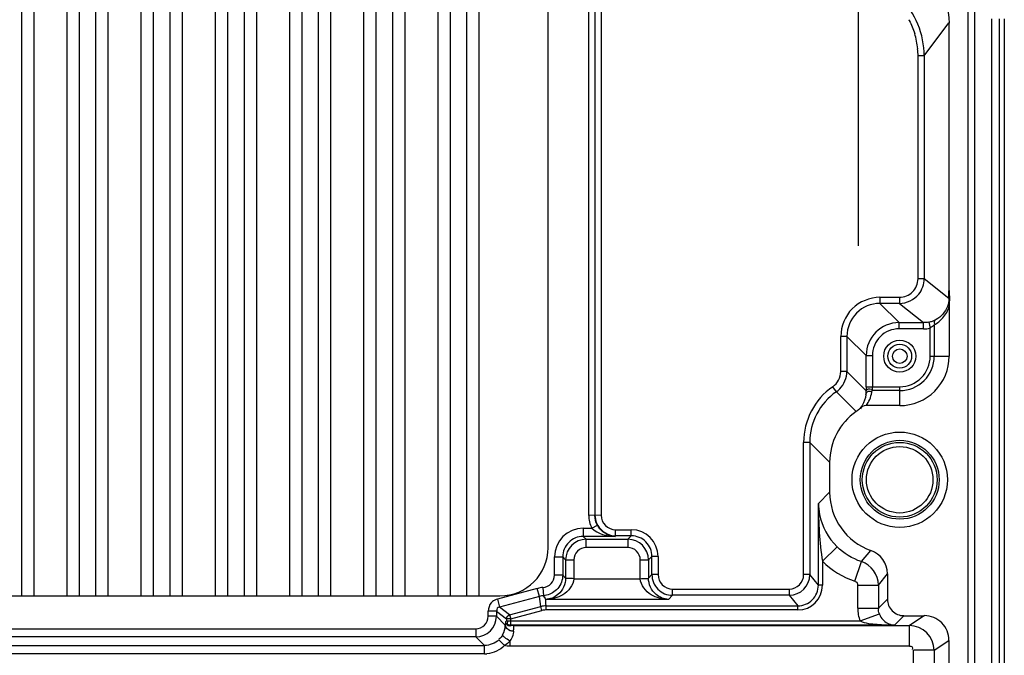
# Model space of a CAD drawing. Header units: inches. Extents: x 0 to 166, y 0 to 117.
# Tile 76 of 80: x 123.73 to 128.43, y 66.69 to 69.72. Entities that reach past the tile are written whole.
import ezdxf

# ---------------------------------------------------------------- set-up
doc = ezdxf.new("R2010")
doc.units = ezdxf.units.IN
doc.header["$LTSCALE"] = 9.105315
doc.header["$MEASUREMENT"] = 0
doc.linetypes.add('CENTER', pattern=[0.6, 0.375, -0.075, 0.075, -0.075])
doc.layers.get('0').update_dxf_attribs({"linetype": 'CONTINUOUS'})
doc.layers.add('DEFAULT_1', color=7, linetype='CENTER')

msp = doc.modelspace()

# ---------------------------------------------------------------- linework, layer by layer
at = {"color": 7, "linetype": 'CONTINUOUS'}
for p, q in [((123.7419, 66.9711), (123.7419, 70.9946)), ((123.801, 66.9711), (123.801, 70.9946)), ((123.9584, 66.9711), (123.9584, 70.9946)), ((124.0175, 66.9711), (124.0175, 70.9946)), ((124.0962, 66.9711), (124.0962, 70.9946)), ((124.1553, 66.9711), (124.1553, 70.9946)), ((124.3128, 66.9711), (124.3128, 70.9946)), ((124.3718, 66.9711), (124.3718, 70.9946)), ((124.4506, 66.9711), (124.4506, 70.9946)), ((124.5096, 66.9711), (124.5096, 70.9946)), ((124.6671, 66.9711), (124.6671, 70.9946)), ((124.7262, 66.9711), (124.7262, 70.9946)), ((124.8049, 66.9711), (124.8049, 70.9946)), ((124.864, 66.9711), (124.864, 70.9946)), ((125.0214, 66.9711), (125.0214, 70.9946)), ((125.0805, 66.9711), (125.0805, 70.9946)), ((125.1592, 66.9711), (125.1592, 70.9946)), ((125.2183, 66.9711), (125.2183, 70.9946)), ((125.3758, 66.9711), (125.3758, 70.9946)), ((125.4348, 66.9711), (125.4348, 70.9946)), ((125.5136, 66.9711), (125.5136, 70.9946)), ((125.5726, 66.9711), (125.5726, 70.9946)), ((125.7301, 66.9711), (125.7301, 70.9946)), ((125.7892, 66.9711), (125.7892, 70.9946)), ((125.8679, 66.9711), (125.8679, 70.9946)), ((125.9269, 66.9711), (125.9269, 70.9946)), ((126.2556, 67.2013), (126.2556, 70.7643)), ((126.4494, 67.3558), (126.4494, 70.6098)), ((126.4789, 70.6096), (126.4789, 67.3561)), ((126.509, 70.6093), (126.509, 67.3564)), ((128.2617, 44.5143), (128.2617, 69.908)), ((128.2913, 69.915), (128.2913, 44.5074)), ((128.0517, 69.5521), (128.17, 69.7097)), ((128.17, 69.7097), (128.17, 68.431)), ((128.3746, 43.0398), (128.3746, 69.729)), ((128.4104, 69.729), (128.4104, 43.0398)), ((128.4343, 69.7291), (128.4343, 43.0397)), ((128.0222, 68.4869), (128.0222, 69.5521)), ((128.0517, 69.5521), (128.0222, 69.5521)), ((128.0517, 69.5521), (128.0517, 68.4869)), ((128.0517, 68.4869), (128.0222, 68.4869)), ((128.1697, 68.3925), (128.0517, 68.4869)), ((127.8401, 68.3983), (127.8401, 68.3688)), ((127.8401, 68.3983), (127.9336, 68.3983)), ((127.9336, 68.3983), (127.9336, 68.3688)), ((127.9336, 68.3688), (127.8401, 68.3688)), ((127.932, 68.2769), (127.8401, 68.3688)), ((127.9336, 68.3688), (128.0485, 68.2769)), ((128.171, 68.3559), (128.171, 68.1167)), ((127.932, 68.2474), (127.932, 68.2769)), ((127.932, 68.2769), (128.0485, 68.2769)), ((128.0485, 68.2474), (128.0485, 68.2769)), ((128.0742, 68.2798), (128.0829, 68.282)), ((128.0742, 68.2798), (128.0807, 68.2509)), ((128.0485, 68.2474), (127.932, 68.2474)), ((128.0807, 68.1168), (128.0807, 68.2509)), ((128.0994, 68.2667), (128.0994, 68.1167)), ((127.6532, 68.0437), (127.6532, 68.2114)), ((127.6827, 68.2114), (127.6532, 68.2114)), ((127.6827, 68.2114), (127.6827, 68.0437)), ((127.6827, 68.2114), (127.7746, 68.1195)), ((127.7746, 67.9708), (127.7746, 68.1195)), ((127.7746, 68.1195), (127.8041, 68.1195)), ((127.8041, 68.1195), (127.8041, 67.9708)), ((128.0807, 68.1167), (128.171, 68.1167)), ((127.6827, 68.0437), (127.6532, 68.0437)), ((127.7747, 67.9518), (127.6827, 68.0437)), ((127.6321, 67.9468), (127.6152, 67.971)), ((127.7267, 67.8522), (127.6321, 67.9468)), ((127.7746, 67.9708), (127.9347, 67.9708)), ((127.9348, 67.9521), (127.8028, 67.9521)), ((127.8041, 67.968), (127.8041, 67.9708)), ((127.8041, 67.9651), (127.8041, 67.968)), ((127.8042, 67.9624), (127.8041, 67.9651)), ((127.9348, 67.8805), (127.9348, 67.9708)), ((127.9348, 67.8805), (127.774, 67.8805)), ((127.476, 67.0726), (127.476, 67.7045)), ((127.5055, 67.7045), (127.476, 67.7045)), ((127.5055, 67.7045), (127.5055, 67.0726)), ((127.5055, 67.7045), (127.6002, 67.6099)), ((127.6002, 67.6099), (127.6002, 67.4664)), ((127.6002, 67.4664), (127.5462, 67.4128)), ((127.5462, 67.0218), (127.5462, 67.4128)), ((126.509, 67.3564), (126.4494, 67.3558)), ((126.4237, 67.295), (126.4237, 67.2557)), ((126.4237, 67.295), (126.4647, 67.295)), ((126.4647, 67.295), (126.4907, 67.3091)), ((126.5755, 67.2557), (126.4237, 67.2557)), ((126.4377, 67.2417), (126.4237, 67.2557)), ((126.4377, 67.2023), (126.4377, 67.2417)), ((126.4377, 67.2417), (126.6366, 67.2417)), ((126.5778, 67.258), (126.5755, 67.2557)), ((126.5778, 67.258), (126.5778, 67.2875)), ((126.5778, 67.2875), (126.6529, 67.2875)), ((126.6529, 67.258), (126.5778, 67.258)), ((126.6529, 67.258), (126.6366, 67.2417)), ((126.6366, 67.2417), (126.6366, 67.2023)), ((126.6529, 67.258), (126.6529, 67.2875)), ((126.6366, 67.2023), (126.4376, 67.2023)), ((127.5658, 67.1365), (127.6353, 67.2062)), ((126.286, 67.0703), (126.286, 67.1573)), ((126.286, 67.1573), (126.3254, 67.1573)), ((126.3254, 67.1573), (126.3254, 67.0703)), ((126.3254, 67.1573), (126.3393, 67.1433)), ((126.735, 67.1433), (126.7513, 67.1596)), ((126.7513, 67.0726), (126.7513, 67.1596)), ((126.7808, 67.1596), (126.7513, 67.1596)), ((126.7808, 67.1596), (126.7808, 67.0726)), ((127.7516, 67.1348), (127.797, 67.188)), ((126.3393, 67.1433), (126.3393, 67.0563)), ((126.3393, 67.1433), (126.3787, 67.1433)), ((126.3787, 67.1432), (126.3787, 67.0528)), ((126.6957, 67.0528), (126.6957, 67.1433)), ((126.6957, 67.1433), (126.735, 67.1433)), ((126.735, 67.1433), (126.735, 67.0563)), ((127.5658, 67.1365), (127.5658, 67.0218)), ((127.7208, 67.0413), (127.7516, 67.1348)), ((126.3254, 67.0703), (126.286, 67.0703)), ((126.3393, 67.0563), (126.3254, 67.0703)), ((126.7513, 67.0726), (126.735, 67.0563)), ((126.7808, 67.0726), (126.7513, 67.0726)), ((127.5055, 67.0726), (127.476, 67.0726)), ((127.5462, 67.0218), (127.5055, 67.0726)), ((127.8328, 67.0226), (127.8758, 67.0767)), ((127.8758, 67.0767), (127.8758, 66.9553)), ((126.2038, 67.0066), (126.0132, 66.9555)), ((126.214, 66.9685), (126.2038, 67.0066)), ((126.2307, 67.0112), (126.2332, 66.9721)), ((126.3787, 67.0528), (126.6957, 67.0528)), ((127.5658, 67.0218), (127.5462, 67.0218)), ((127.7344, 66.9123), (127.7344, 67.0226)), ((127.7344, 67.0226), (127.8328, 67.0226)), ((127.8328, 67.0226), (127.8328, 66.9123)), ((116.301, 66.9711), (126.0254, 66.9711)), ((126.214, 66.9685), (126.0233, 66.9175)), ((126.2204, 66.92), (126.214, 66.9685)), ((126.8299, 66.9544), (126.8497, 66.9742)), ((126.8497, 66.9742), (126.8497, 67.0037)), ((126.8497, 67.0037), (127.4071, 67.0037)), ((127.4071, 66.9742), (126.8497, 66.9742)), ((127.4071, 67.0037), (127.4071, 66.9742)), ((127.4071, 66.9742), (127.4478, 66.9234)), ((126.0132, 66.9555), (126.0233, 66.9175)), ((126.0718, 66.8802), (126.0233, 66.9175)), ((126.0718, 66.8802), (126.2204, 66.92)), ((126.2255, 66.901), (126.2204, 66.92)), ((126.2439, 66.9544), (126.244, 66.952)), ((126.8299, 66.9544), (126.2439, 66.9544)), ((126.2456, 66.9258), (126.2457, 66.9234)), ((126.2457, 66.9234), (127.4478, 66.9234)), ((126.2458, 66.9037), (126.2458, 66.9234)), ((127.4478, 66.9037), (127.4478, 66.9234)), ((127.8758, 66.9553), (127.8328, 66.9123)), ((125.9694, 66.8734), (125.9694, 66.8984)), ((126.0088, 66.8984), (125.9694, 66.8984)), ((126.0088, 66.8734), (125.9694, 66.8734)), ((126.0088, 66.8984), (126.0088, 66.8734)), ((126.0088, 66.8984), (126.0572, 66.8612)), ((126.0512, 66.831), (126.0088, 66.8734)), ((126.0718, 66.8802), (126.077, 66.8611)), ((126.077, 66.8611), (126.2255, 66.901)), ((127.4478, 66.9037), (126.2458, 66.9037)), ((127.7344, 66.9123), (127.8328, 66.9123)), ((127.7452, 66.8512), (127.8376, 66.8851)), ((127.9095, 66.8315), (127.9545, 66.8765)), ((127.9545, 66.8765), (128.0519, 66.8765)), ((128.0519, 66.8765), (127.9807, 66.8291)), ((126.0517, 66.8475), (126.0572, 66.8512)), ((126.0572, 66.8612), (126.0572, 66.8512)), ((126.0771, 66.8612), (126.0572, 66.8612)), ((126.0572, 66.8512), (127.7452, 66.8512)), ((126.0724, 66.8285), (126.0769, 66.8315)), ((126.0769, 66.8315), (126.077, 66.8611)), ((127.9095, 66.8315), (126.0769, 66.8315)), ((126.0929, 66.8291), (127.9807, 66.8291)), ((127.9807, 66.7307), (127.9807, 66.8291)), ((116.416, 66.8144), (125.9104, 66.8144)), ((125.9104, 66.775), (116.416, 66.775)), ((125.9104, 66.8144), (125.9104, 66.775)), ((125.9104, 66.775), (125.9517, 66.7337)), ((116.3747, 66.7337), (125.9517, 66.7337)), ((125.9517, 66.6944), (125.9517, 66.7337)), ((126.0478, 66.7335), (126.0203, 66.7616)), ((126.0733, 66.7567), (126.0733, 66.7307)), ((127.9807, 66.7307), (126.0733, 66.7307)), ((128.0988, 66.711), (128.17, 66.7585)), ((128.17, 66.7585), (128.17, 51.3647)), ((125.9517, 66.6944), (116.3747, 66.6944)), ((128.0004, 51.4776), (128.0004, 66.711)), ((128.0988, 66.711), (128.0004, 66.711)), ((128.0988, 66.711), (128.0988, 51.4776))]:
    msp.add_line(p, q, dxfattribs=at)
for points in [[(127.8028, 67.9521), (127.8031, 67.9531), (127.8033, 67.954), (127.8035, 67.9551), (127.8037, 67.9562), (127.8039, 67.9574), (127.804, 67.9586), (127.8041, 67.9598), (127.8042, 67.9611), (127.8042, 67.9624)], [(126.0572, 66.8612), (126.0573, 66.8628), (126.0575, 66.8643), (126.0578, 66.8658), (126.0582, 66.8673), (126.0587, 66.8687), (126.0593, 66.8701), (126.06, 66.8713), (126.0608, 66.8725), (126.0616, 66.8736)], [(126.0616, 66.8736), (126.0625, 66.8746), (126.0634, 66.8755), (126.0645, 66.8765), (126.0657, 66.8774), (126.0671, 66.8783), (126.0684, 66.8789), (126.0696, 66.8795), (126.0707, 66.8799), (126.0718, 66.8802)]]:
    msp.add_lwpolyline(points, dxfattribs=at)
for centre, radius in [((127.9348, 68.1167), 0.0765), ((127.9348, 68.1167), 0.0568), ((127.9348, 68.1167), 0.0348), ((127.9348, 67.5261), 0.2279), ((127.9348, 67.5261), 0.1885), ((127.9348, 67.5261), 0.1786), ((127.9348, 67.5261), 0.1589)]:
    msp.add_circle(centre, radius, dxfattribs=at)
for centre, radius, start, end in [((127.6582, 69.5522), 0.3935, 359.9819, 89.9923), ((127.6583, 69.5523), 0.3638, 27.6252, 28.3273), ((127.6414, 69.5497), 0.3808, 5.397, 16.6416), ((127.9336, 68.4869), 0.0886, 269.9857, 0.0002), ((127.8401, 68.2114), 0.1574, 89.9881, 180.0119), ((127.932, 68.1195), 0.1574, 90.0015, 179.9985), ((127.932, 68.1195), 0.1279, 89.9914, 180.007), ((127.9348, 68.1167), 0.2362, 269.9684, 0.0311), ((127.9348, 68.1167), 0.1458, 269.9665, 0.0335), ((127.9348, 68.1167), 0.1646, 270, 0.0031), ((127.5646, 68.0437), 0.0886, 304.8414, 0.0058), ((127.8007, 67.7045), 0.3247, 124.8418, 180.0037), ((127.8007, 67.7046), 0.2951, 124.8362, 180.0124), ((127.5645, 68.0439), 0.1183, 304.8518, 314.9532), ((130.1454, 67.9705), 2.3708, 179.9923, 180.4532), ((127.6511, 67.9709), 0.1528, 349.5826, 352.9269), ((127.6591, 67.9492), 0.1183, 304.8478, 314.5305), ((127.8953, 67.6099), 0.2951, 124.8362, 180.0102), ((127.8954, 67.4663), 0.2952, 179.9947, 250.5418), ((126.5778, 67.356), 0.1285, 180.0395, 208.3415), ((126.5778, 67.3564), 0.0689, 179.9899, 270.01), ((126.4231, 67.1572), 0.1371, 89.9989, 179.9711), ((126.5791, 67.3566), 0.1004, 208.2635, 213.328), ((126.4237, 67.1573), 0.0983, 89.9697, 180.0303), ((126.4377, 67.1433), 0.0984, 90.014, 179.9861), ((126.5779, 67.3558), 0.0978, 262.4285, 269.968), ((126.6366, 67.1433), 0.0984, 0.0139, 89.986), ((126.6529, 67.1596), 0.1279, 359.9996, 89.9982), ((126.653, 67.1596), 0.0983, 359.9752, 90.0248), ((126.0254, 67.2013), 0.2302, 270, 360), ((126.4377, 67.1433), 0.059, 90.0617, 180.094), ((126.6367, 67.1433), 0.059, 359.9757, 90.0075), ((127.7577, 67.0767), 0.1181, 359.9839, 70.5488), ((127.7147, 67.0226), 0.1181, 0.011, 71.8009), ((126.8497, 67.0726), 0.0689, 179.9889, 270.0082), ((127.4071, 67.0726), 0.0984, 270.0082, 359.9946), ((127.4071, 67.0726), 0.0689, 269.9983, 0.015), ((127.4478, 67.0218), 0.1181, 270.0073, 0.0023), ((127.4478, 67.0218), 0.0984, 269.9896, 0.0203), ((126.2395, 66.8732), 0.0987, 93.6466, 104.9864), ((126.2269, 67.0701), 0.0982, 273.6492, 278.205), ((126.2272, 67.0701), 0.0981, 314.1208, 319.2242), ((126.0281, 66.8988), 0.0586, 129.9998, 138.3034), ((127.9545, 66.9553), 0.0787, 179.9955, 270.0042), ((125.9103, 66.8735), 0.0984, 270.0141, 359.9858), ((125.9104, 66.8734), 0.059, 270.0091, 0.0091), ((126.2458, 66.825), 0.0787, 89.9985, 105.0024), ((128.0519, 66.7585), 0.1181, 0.0012, 90.0133), ((125.9488, 66.835), 0.1024, 331.1765, 357.7665), ((126.7453, 66.8175), 0.6942, 177.5203, 178.9445), ((126.1929, 62.7591), 4.0712, 91.4043, 91.6953), ((127.9807, 66.7109), 0.1181, 0.0218, 89.9709), ((125.9517, 66.8314), 0.137, 270.003, 275.0042)]:
    msp.add_arc(centre, radius, start, end, dxfattribs=at)
for points in [[(128.1166, 69.908), (128.1512, 69.8485), (128.1702, 69.7772), (128.1702, 69.7083)], [(127.9806, 69.721), (127.9911, 69.7011), (127.9996, 69.6802), (128.0063, 69.6588)], [(128.0222, 69.5521), (128.0221, 69.5632), (128.022, 69.5745), (128.0198, 69.5854)], [(128.0259, 68.4132), (128.0421, 68.4335), (128.0517, 68.4609), (128.0517, 68.4869)], [(128.1697, 68.3925), (128.1699, 68.4046), (128.17, 68.4167), (128.1699, 68.4288)], [(127.9336, 68.3688), (127.9677, 68.3688), (128.0045, 68.3865), (128.0259, 68.4132)], [(128.1409, 68.2995), (128.155, 68.3155), (128.1654, 68.3354), (128.171, 68.3559)], [(128.0742, 68.2798), (128.066, 68.2779), (128.057, 68.2761), (128.0488, 68.2782)], [(128.0829, 68.282), (128.0883, 68.2836), (128.0938, 68.2852), (128.0988, 68.2878)], [(128.0994, 68.2667), (128.1149, 68.2752), (128.1293, 68.2862), (128.1409, 68.2995)], [(128.0485, 68.2474), (128.0591, 68.2474), (128.0705, 68.2476), (128.0799, 68.2525)], [(128.0994, 68.2667), (128.0948, 68.2608), (128.0889, 68.2546), (128.0816, 68.2531)], [(127.6481, 67.9602), (127.6694, 67.9815), (127.6827, 68.0136), (127.6827, 68.0437)], [(127.774, 67.8805), (127.7878, 67.8987), (127.7973, 67.9208), (127.8014, 67.9433)], [(127.774, 67.8805), (127.7636, 67.8805), (127.7494, 67.8741), (127.7474, 67.8639)], [(127.5462, 67.4128), (127.5463, 67.3205), (127.5506, 67.2276), (127.5658, 67.1365)], [(126.4907, 67.3091), (126.483, 67.3232), (126.4789, 67.3398), (126.4789, 67.3559)], [(126.4794, 67.3563), (126.4794, 67.3435), (126.4821, 67.3305), (126.487, 67.3187)], [(126.4647, 67.295), (126.4916, 67.2665), (126.5363, 67.2561), (126.5755, 67.2557)], [(126.487, 67.3187), (126.4995, 67.2884), (126.5325, 67.2632), (126.565, 67.2588)], [(126.5755, 67.2557), (126.5657, 67.2559), (126.5558, 67.2578), (126.5466, 67.261)], [(127.7516, 67.1348), (127.7084, 67.149), (127.6675, 67.1741), (127.6353, 67.2062)], [(127.5658, 67.1365), (127.6088, 67.0937), (127.6632, 67.0602), (127.7208, 67.0413)], [(126.3254, 67.0703), (126.3254, 67.0474), (126.3164, 67.0233), (126.3014, 67.006)], [(126.7513, 67.0726), (126.7513, 67.0598), (126.7539, 67.0468), (126.7588, 67.0349)], [(126.2307, 67.0112), (126.2217, 67.0105), (126.2124, 67.0094), (126.2043, 67.0055)], [(126.7588, 67.0349), (126.7684, 67.0117), (126.7889, 66.9913), (126.8121, 66.9817)], [(126.2332, 66.9717), (126.2367, 66.9659), (126.2397, 66.9598), (126.2438, 66.9544)], [(126.2954, 66.9996), (126.2809, 66.9856), (126.261, 66.9758), (126.241, 66.9729)], [(126.8121, 66.9817), (126.8239, 66.9768), (126.8369, 66.9742), (126.8497, 66.9742)], [(125.9843, 66.9377), (125.975, 66.9273), (125.9694, 66.9125), (125.9694, 66.8984)], [(126.0132, 66.9555), (126.0049, 66.9533), (125.997, 66.9491), (125.9904, 66.9436)], [(126.2458, 66.9234), (126.2375, 66.9234), (126.2283, 66.9231), (126.2212, 66.9187)], [(126.2456, 66.9258), (126.2444, 66.9345), (126.2452, 66.9433), (126.244, 66.952)], [(127.7344, 66.9123), (127.7344, 66.8916), (127.7381, 66.8706), (127.7452, 66.8512)], [(127.8376, 66.8851), (127.8346, 66.8934), (127.8317, 66.9032), (127.8349, 66.9115)], [(126.0517, 66.8475), (126.052, 66.8382), (126.0631, 66.8282), (126.0724, 66.8285)], [(126.0386, 66.7856), (126.034, 66.7772), (126.0284, 66.7681), (126.0199, 66.7638)], [(126.0203, 66.7616), (126.0026, 66.7444), (125.9764, 66.7337), (125.9517, 66.7337)], [(126.0478, 66.7335), (126.0257, 66.7119), (125.9943, 66.6976), (125.9636, 66.6949)], [(126.0733, 66.7567), (126.066, 66.7482), (126.0579, 66.7392), (126.0474, 66.7356)], [(126.0733, 66.7307), (126.0649, 66.7307), (126.0559, 66.7309), (126.0484, 66.7346)]]:
    msp.add_open_spline(points, degree=3, dxfattribs=at)
for points, knots in [([(128.1702, 68.4305), (128.1702, 68.4181), (128.1739, 68.3933), (128.171, 68.3684), (128.171, 68.3559)], [0, 0, 0, 0, 0.499891, 1, 1, 1, 1]), ([(127.8401, 68.3983), (127.7924, 68.3974), (127.6926, 68.3589), (127.6541, 68.2591), (127.6532, 68.2114)], [0, 0, 0, 0, 0.5, 1, 1, 1, 1]), ([(128.1697, 68.3925), (128.1697, 68.3794), (128.1629, 68.3387), (128.1325, 68.3049), (128.1081, 68.2923)], [0, 0, 0, 0, 0.321742, 1, 1, 1, 1]), ([(128.1081, 68.2923), (128.1047, 68.2902), (128.097, 68.2843), (128.0997, 68.2739), (128.1027, 68.2704)], [0, 0, 0, 0, 0.461859, 1, 1, 1, 1]), ([(128.0988, 68.2878), (128.0993, 68.2881), (128.1001, 68.2886), (128.1009, 68.2892), (128.101, 68.2895)], [0, 0, 0, 0, 0.633523, 1, 1, 1, 1]), ([(127.7736, 67.9332), (127.7741, 67.9373), (127.7748, 67.9434), (127.7744, 67.9495), (127.7742, 67.9516)], [0, 0, 0, 0, 0.657498, 1, 1, 1, 1]), ([(127.7736, 67.9332), (127.7745, 67.9384), (127.7786, 67.9502), (127.7929, 67.9501), (127.7975, 67.947)], [0, 0, 0, 0, 0.483448, 1, 1, 1, 1]), ([(127.7747, 67.9518), (127.7747, 67.9531), (127.7792, 67.9614), (127.7911, 67.9616), (127.7983, 67.9596)], [0, 0, 0, 0, 0.152409, 1, 1, 1, 1]), ([(127.7736, 67.9332), (127.7715, 67.915), (127.7626, 67.8899), (127.7469, 67.87), (127.7421, 67.8649)], [0, 0, 0, 0, 0.725897, 1, 1, 1, 1]), ([(127.5462, 67.4128), (127.5464, 67.3952), (127.5544, 67.3193), (127.594, 67.2474), (127.6353, 67.2062)], [0, 0, 0, 0, 0.23237, 1, 1, 1, 1]), ([(126.5466, 67.261), (126.5419, 67.2626), (126.5217, 67.2714), (126.5046, 67.2872), (126.4952, 67.3014)], [0, 0, 0, 0, 0.22618, 1, 1, 1, 1]), ([(126.2307, 67.0112), (126.2451, 67.0131), (126.2749, 67.0251), (126.2855, 67.0558), (126.286, 67.0703)], [0, 0, 0, 0, 0.500237, 1, 1, 1, 1]), ([(126.3393, 67.0563), (126.3393, 67.0273), (126.3155, 66.9746), (126.2649, 66.955), (126.2438, 66.9544)], [0, 0, 0, 0, 0.578559, 1, 1, 1, 1]), ([(126.3787, 67.0528), (126.3695, 67.0533), (126.3587, 67.0569), (126.3412, 67.0528), (126.3393, 67.0563)], [0, 0, 0, 0, 0.696038, 1, 1, 1, 1]), ([(126.6957, 67.0528), (126.7048, 67.0533), (126.7154, 67.057), (126.7334, 67.0527), (126.735, 67.0563)], [0, 0, 0, 0, 0.696178, 1, 1, 1, 1]), ([(126.8299, 66.9544), (126.809, 66.9552), (126.7587, 66.9748), (126.735, 67.0274), (126.735, 67.0563)], [0, 0, 0, 0, 0.419843, 1, 1, 1, 1]), ([(126.3787, 67.0528), (126.3759, 67.022), (126.3326, 66.9669), (126.2722, 66.9549), (126.2438, 66.9544)], [0, 0, 0, 0, 0.521682, 1, 1, 1, 1]), ([(126.8299, 66.9544), (126.8017, 66.9549), (126.7416, 66.9672), (126.6983, 67.022), (126.6957, 67.0528)], [0, 0, 0, 0, 0.477668, 1, 1, 1, 1]), ([(127.7344, 67.0226), (127.7343, 67.0278), (127.7323, 67.038), (127.7241, 67.0376), (127.7222, 67.037)], [0, 0, 0, 0, 0.725845, 1, 1, 1, 1]), ([(126.0233, 66.9175), (126.0196, 66.9164), (126.0114, 66.9143), (126.0106, 66.9043), (126.0127, 66.9015)], [0, 0, 0, 0, 0.528821, 1, 1, 1, 1]), ([(127.8376, 66.8851), (127.8382, 66.8835), (127.8395, 66.8802), (127.841, 66.8771), (127.8418, 66.8756)], [0, 0, 0, 0, 0.506203, 1, 1, 1, 1]), ([(127.8418, 66.8756), (127.8461, 66.8672), (127.8627, 66.8445), (127.8911, 66.8321), (127.9095, 66.8315)], [0, 0, 0, 0, 0.337299, 1, 1, 1, 1]), ([(126.0905, 66.8023), (126.0853, 66.8024), (126.0687, 66.8044), (126.0515, 66.8192), (126.0512, 66.831)], [0, 0, 0, 0, 0.308058, 1, 1, 1, 1]), ([(126.0769, 66.8315), (126.0724, 66.8315), (126.062, 66.8314), (126.0608, 66.8434), (126.0632, 66.8464)], [0, 0, 0, 0, 0.542518, 1, 1, 1, 1]), ([(126.0905, 66.8023), (126.0908, 66.8088), (126.093, 66.8161), (126.0907, 66.828), (126.0929, 66.8291)], [0, 0, 0, 0, 0.726586, 1, 1, 1, 1]), ([(127.7452, 66.8512), (127.7704, 66.8397), (127.8272, 66.8348), (127.8819, 66.8316), (127.9095, 66.8315)], [0, 0, 0, 0, 0.500385, 1, 1, 1, 1]), ([(126.0733, 66.7567), (126.0642, 66.7613), (126.054, 66.7685), (126.0368, 66.7808), (126.0386, 66.7856)], [0, 0, 0, 0, 0.663897, 1, 1, 1, 1]), ([(126.0905, 66.8023), (126.0904, 66.7988), (126.0885, 66.7824), (126.0809, 66.767), (126.0733, 66.7567)], [0, 0, 0, 0, 0.215627, 1, 1, 1, 1]), ([(127.9807, 66.7307), (127.9853, 66.7307), (127.9957, 66.7305), (127.9973, 66.7184), (127.9949, 66.7154)], [0, 0, 0, 0, 0.542937, 1, 1, 1, 1])]:
    msp.add_open_spline(points, degree=3, knots=knots, dxfattribs=at)
at = {"layer": 'DEFAULT_1', "color": 7, "linetype": 'CENTER'}
msp.add_line((127.7376, 68.6434), (127.7376, 70.7035), dxfattribs=at)

doc.saveas('drawing.dxf')
